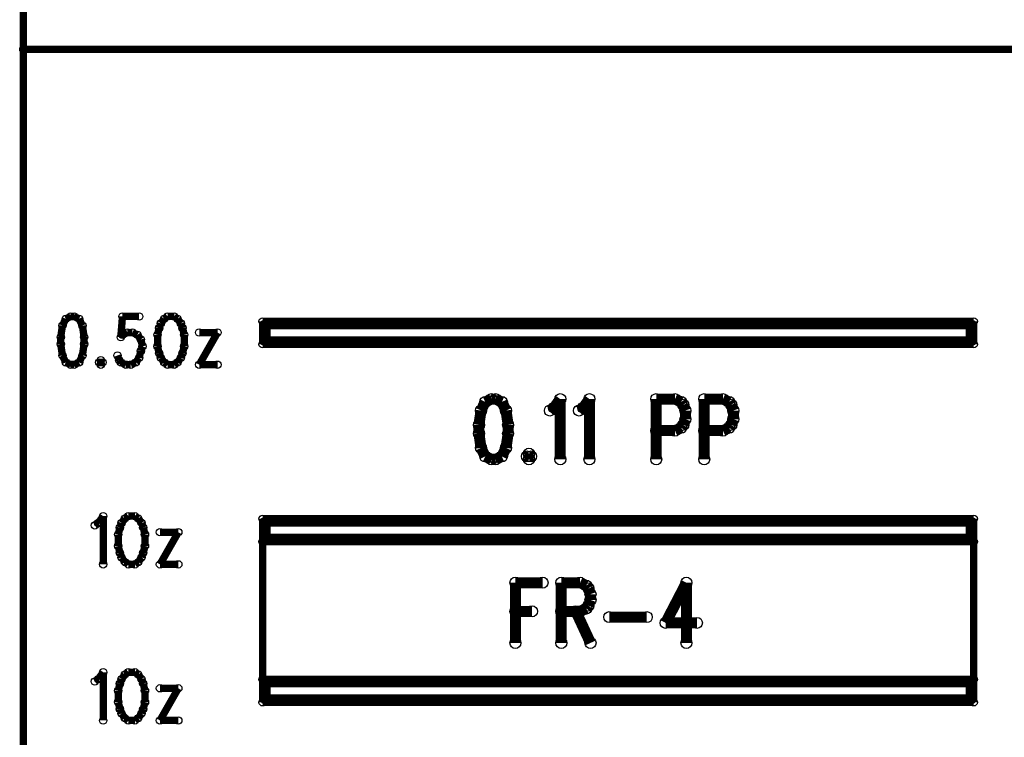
# Model space of a CAD drawing. Extents: x 97 to 162, y 100 to 201.
# Tile 36 of 47: x 97 to 111, y 174 to 183. Entities that reach past the tile are written whole.
import ezdxf

# ---------------------------------------------------------------- set-up
doc = ezdxf.new("R2010")
doc.units = 0
doc.layers.get('0').update_dxf_attribs({"linetype": 'CONTINUOUS'})
doc.layers.add('C-MASK_GBR', color=7, linetype='CONTINUOUS')
doc.layers.add('C-SILK_GBR', color=6, linetype='CONTINUOUS')

# ---------------------------------------------------------------- blocks, each defined once
blk = doc.blocks.new('ROUND_6')
blk.add_circle((0, 0), 0.0762)
blk = doc.blocks.new('ROUND_9')
blk.add_circle((0, 0), 0.0508)
blk = doc.blocks.new('ROUND_10')
blk.add_circle((0, 0), 0.05)

msp = doc.modelspace()

# ---------------------------------------------------------------- linework, layer by layer
at = {"layer": 'C-MASK_GBR'}
for points, const_width in [([(97.020634, 199.314054), (97.020634, 165.278054)], 0.100076), ([(97.020634, 183.058054), (122.420634, 183.058054)], 0.100076), ([(97.607882, 179.331112), (97.561654, 179.235862)], 0.1016), ([(97.67697, 179.362862), (97.607882, 179.331112)], 0.1016), ([(97.723198, 179.362862), (97.67697, 179.362862)], 0.1016), ([(97.79254, 179.331112), (97.723198, 179.362862)], 0.1016), ([(97.838768, 179.235862), (97.79254, 179.331112)], 0.1016), ([(98.392996, 179.362862), (98.369882, 179.077112)], 0.1016), ([(98.623882, 179.362862), (98.392996, 179.362862)], 0.1016), ([(98.970084, 179.331112), (98.92411, 179.267612)], 0.1016), ([(99.016312, 179.362862), (98.970084, 179.331112)], 0.1016), ([(99.108768, 179.362862), (99.016312, 179.362862)], 0.1016), ([(99.154996, 179.331112), (99.108768, 179.362862)], 0.1016), ([(99.20097, 179.267612), (99.154996, 179.331112)], 0.1016), ([(100.332032, 178.978052), (100.332032, 179.295552)], 0.100076), ([(100.332032, 179.295552), (110.174532, 179.295552)], 0.100076), ([(110.174532, 179.295552), (110.174532, 178.978052)], 0.100076), ([(97.561654, 179.235862), (97.53854, 179.077112)], 0.1016), ([(97.861882, 179.077112), (97.838768, 179.235862)], 0.1016), ([(98.392996, 179.108862), (98.462084, 179.140612)], 0.1016), ([(98.462084, 179.140612), (98.531426, 179.140612)], 0.1016), ([(98.531426, 179.140612), (98.600768, 179.108862)], 0.1016), ([(98.900996, 179.204112), (98.877882, 179.108862)], 0.1016), ([(98.92411, 179.267612), (98.900996, 179.204112)], 0.1016), ([(99.224084, 179.204112), (99.20097, 179.267612)], 0.1016), ([(99.247198, 179.108862), (99.224084, 179.204112)], 0.1016), ([(99.70897, 179.140612), (99.45497, 178.696112)], 0.1016), ([(99.45497, 179.140612), (99.70897, 179.140612)], 0.1016), ([(110.144052, 179.265072), (100.362512, 179.265072)], 0.100076), ([(100.362512, 179.265072), (100.362512, 179.008532)], 0.100076), ([(110.114588, 179.235608), (100.391976, 179.235608)], 0.100076), ([(100.391976, 179.235608), (100.391976, 179.037996)], 0.100076), ([(110.114588, 179.037996), (110.114588, 179.235608)], 0.100076), ([(110.144052, 179.008532), (110.144052, 179.265072)], 0.100076), ([(97.53854, 179.077112), (97.53854, 178.981862)], 0.1016), ([(97.861882, 178.981862), (97.861882, 179.077112)], 0.1016), ([(98.369882, 179.077112), (98.392996, 179.108862)], 0.1016), ([(98.600768, 179.108862), (98.646996, 179.045362)], 0.1016), ([(98.646996, 179.045362), (98.67011, 178.950112)], 0.1016), ([(98.877882, 179.108862), (98.877882, 178.950112)], 0.1016), ([(99.247198, 178.950112), (99.247198, 179.108862)], 0.1016), ([(100.362512, 179.008532), (110.144052, 179.008532)], 0.100076), ([(100.391976, 179.037996), (110.114588, 179.037996)], 0.100076), ([(97.53854, 178.981862), (97.561654, 178.823112)], 0.1016), ([(97.838768, 178.823112), (97.861882, 178.981862)], 0.1016), ([(98.646996, 178.886612), (98.623882, 178.791362)], 0.1016), ([(98.67011, 178.950112), (98.646996, 178.886612)], 0.1016), ([(98.877882, 178.950112), (98.900996, 178.854862)], 0.1016), ([(99.224084, 178.854862), (99.247198, 178.950112)], 0.1016), ([(110.174532, 178.978052), (100.332032, 178.978052)], 0.100076), ([(97.561654, 178.823112), (97.607882, 178.727862)], 0.1016), ([(97.79254, 178.727862), (97.838768, 178.823112)], 0.1016), ([(98.092768, 178.759612), (98.069654, 178.727862)], 0.1016), ([(98.115882, 178.727862), (98.092768, 178.759612)], 0.1016), ([(98.346768, 178.759612), (98.323654, 178.823112)], 0.1016), ([(98.369882, 178.727862), (98.346768, 178.759612)], 0.1016), ([(98.623882, 178.791362), (98.577654, 178.727862)], 0.1016), ([(98.900996, 178.854862), (98.92411, 178.791362)], 0.1016), ([(98.92411, 178.791362), (98.970084, 178.727862)], 0.1016), ([(99.154996, 178.727862), (99.20097, 178.791362)], 0.1016), ([(99.20097, 178.791362), (99.224084, 178.854862)], 0.1016), ([(97.607882, 178.727862), (97.67697, 178.696112)], 0.1016), ([(97.67697, 178.696112), (97.723198, 178.696112)], 0.1016), ([(97.723198, 178.696112), (97.79254, 178.727862)], 0.1016), ([(98.069654, 178.727862), (98.092768, 178.696112)], 0.1016), ([(98.092768, 178.696112), (98.115882, 178.727862)], 0.1016), ([(98.43897, 178.696112), (98.369882, 178.727862)], 0.1016), ([(98.508312, 178.696112), (98.43897, 178.696112)], 0.1016), ([(98.577654, 178.727862), (98.508312, 178.696112)], 0.1016), ([(98.970084, 178.727862), (99.016312, 178.696112)], 0.1016), ([(99.016312, 178.696112), (99.108768, 178.696112)], 0.1016), ([(99.108768, 178.696112), (99.154996, 178.727862)], 0.1016), ([(99.45497, 178.696112), (99.70897, 178.696112)], 0.1016), ([(103.412798, 178.180746), (103.35514, 178.06162)], 0.1524), ([(103.499412, 178.22037), (103.412798, 178.180746)], 0.1524), ([(103.55707, 178.22037), (103.499412, 178.22037)], 0.1524), ([(103.643684, 178.180746), (103.55707, 178.22037)], 0.1524), ([(103.701342, 178.06162), (103.643684, 178.180746)], 0.1524), ([(104.365298, 178.101244), (104.451912, 178.22037)], 0.1524), ([(104.451912, 178.22037), (104.451912, 177.386996)], 0.1524), ([(104.769412, 178.101244), (104.856026, 178.22037)], 0.1524), ([(104.856026, 178.22037), (104.856026, 177.386996)], 0.1524), ([(105.77957, 178.22037), (105.77957, 177.386996)], 0.1524), ([(105.77957, 178.22037), (106.039412, 178.22037)], 0.1524), ([(106.039412, 178.22037), (106.126026, 178.180746)], 0.1524), ([(106.126026, 178.180746), (106.154728, 178.140868)], 0.1524), ([(106.443526, 178.22037), (106.443526, 177.386996)], 0.1524), ([(106.443526, 178.22037), (106.703114, 178.22037)], 0.1524), ([(106.703114, 178.22037), (106.789728, 178.180746)], 0.1524), ([(106.789728, 178.180746), (106.818684, 178.140868)], 0.1524), ([(103.35514, 178.06162), (103.326184, 177.863246)], 0.1524), ([(103.730298, 177.863246), (103.701342, 178.06162)], 0.1524), ([(104.30764, 178.06162), (104.365298, 178.101244)], 0.1524), ([(104.711754, 178.06162), (104.769412, 178.101244)], 0.1524), ([(106.154728, 178.140868), (106.183684, 178.06162)], 0.1524), ([(106.183684, 178.06162), (106.183684, 177.942494)], 0.1524), ([(106.818684, 178.140868), (106.84764, 178.06162)], 0.1524), ([(106.84764, 178.06162), (106.84764, 177.942494)], 0.1524), ([(106.183684, 177.942494), (106.154728, 177.863246)], 0.1524), ([(106.84764, 177.942494), (106.818684, 177.863246)], 0.1524), ([(103.326184, 177.863246), (103.326184, 177.74412)], 0.1524), ([(103.730298, 177.74412), (103.730298, 177.863246)], 0.1524), ([(106.039412, 177.783744), (105.77957, 177.783744)], 0.1524), ([(106.126026, 177.823368), (106.039412, 177.783744)], 0.1524), ([(106.154728, 177.863246), (106.126026, 177.823368)], 0.1524), ([(106.703114, 177.783744), (106.443526, 177.783744)], 0.1524), ([(106.789728, 177.823368), (106.703114, 177.783744)], 0.1524), ([(106.818684, 177.863246), (106.789728, 177.823368)], 0.1524), ([(103.326184, 177.74412), (103.35514, 177.545746)], 0.1524), ([(103.701342, 177.545746), (103.730298, 177.74412)], 0.1524), ([(103.35514, 177.545746), (103.412798, 177.42662)], 0.1524), ([(103.643684, 177.42662), (103.701342, 177.545746)], 0.1524), ([(103.412798, 177.42662), (103.499412, 177.386996)], 0.1524), ([(103.499412, 177.386996), (103.55707, 177.386996)], 0.1524), ([(103.55707, 177.386996), (103.643684, 177.42662)], 0.1524), ([(104.018842, 177.466244), (103.99014, 177.42662)], 0.1524), ([(103.99014, 177.42662), (104.018842, 177.386996)], 0.1524), ([(104.047798, 177.42662), (104.018842, 177.466244)], 0.1524), ([(104.018842, 177.386996), (104.047798, 177.42662)], 0.1524), ([(98.057462, 176.505616), (98.126804, 176.600866)], 0.1016), ([(98.126804, 176.600866), (98.126804, 175.934116)], 0.1016), ([(98.427032, 176.569116), (98.380804, 176.505616)], 0.1016), ([(98.47326, 176.600866), (98.427032, 176.569116)], 0.1016), ([(98.565462, 176.600866), (98.47326, 176.600866)], 0.1016), ([(98.61169, 176.569116), (98.565462, 176.600866)], 0.1016), ([(98.657918, 176.505616), (98.61169, 176.569116)], 0.1016), ([(100.332032, 176.247552), (100.332032, 176.565052)], 0.100076), ([(100.332032, 176.565052), (110.174532, 176.565052)], 0.100076), ([(110.174532, 176.565052), (110.174532, 176.247552)], 0.100076), ([(98.011234, 176.473866), (98.057462, 176.505616)], 0.1016), ([(98.35769, 176.442116), (98.334576, 176.346866)], 0.1016), ([(98.380804, 176.505616), (98.35769, 176.442116)], 0.1016), ([(98.681032, 176.442116), (98.657918, 176.505616)], 0.1016), ([(98.704146, 176.346866), (98.681032, 176.442116)], 0.1016), ([(110.144052, 176.534572), (100.362512, 176.534572)], 0.100076), ([(100.362512, 176.534572), (100.362512, 176.278032)], 0.100076), ([(110.114588, 176.505108), (100.391976, 176.505108)], 0.100076), ([(100.391976, 176.505108), (100.391976, 176.307496)], 0.100076), ([(110.114588, 176.307496), (110.114588, 176.505108)], 0.100076), ([(110.144052, 176.278032), (110.144052, 176.534572)], 0.100076), ([(98.334576, 176.346866), (98.334576, 176.188116)], 0.1016), ([(98.704146, 176.188116), (98.704146, 176.346866)], 0.1016), ([(99.165918, 176.378616), (98.911918, 175.934116)], 0.1016), ([(98.911918, 176.378616), (99.165918, 176.378616)], 0.1016), ([(100.362512, 176.278032), (110.144052, 176.278032)], 0.100076), ([(100.391976, 176.307496), (110.114588, 176.307496)], 0.100076), ([(98.334576, 176.188116), (98.35769, 176.092866)], 0.1016), ([(98.681032, 176.092866), (98.704146, 176.188116)], 0.1016), ([(110.174532, 176.247552), (100.332032, 176.247552)], 0.100076), ([(100.332032, 174.342552), (100.332032, 176.247552)], 0.100076), ([(110.174532, 176.247552), (110.174532, 174.342552)], 0.100076), ([(98.35769, 176.092866), (98.380804, 176.029366)], 0.1016), ([(98.380804, 176.029366), (98.427032, 175.965866)], 0.1016), ([(98.61169, 175.965866), (98.657918, 176.029366)], 0.1016), ([(98.657918, 176.029366), (98.681032, 176.092866)], 0.1016), ([(98.427032, 175.965866), (98.47326, 175.934116)], 0.1016), ([(98.47326, 175.934116), (98.565462, 175.934116)], 0.1016), ([(98.565462, 175.934116), (98.61169, 175.965866)], 0.1016), ([(98.911918, 175.934116), (99.165918, 175.934116)], 0.1016), ([(103.831136, 175.68037), (103.831136, 174.846996)], 0.1524), ([(103.831136, 175.68037), (104.206294, 175.68037)], 0.1524), ([(104.466136, 175.68037), (104.466136, 174.846996)], 0.1524), ([(104.466136, 175.68037), (104.725978, 175.68037)], 0.1524), ([(104.725978, 175.68037), (104.812592, 175.640746)], 0.1524), ([(104.812592, 175.640746), (104.841294, 175.600868)], 0.1524), ([(104.841294, 175.600868), (104.87025, 175.52162)], 0.1524), ([(106.197908, 175.68037), (105.909364, 175.124618)], 0.1524), ([(106.197908, 175.68037), (106.197908, 174.846996)], 0.1524), ([(104.87025, 175.442118), (104.841294, 175.36287)], 0.1524), ([(104.87025, 175.52162), (104.87025, 175.442118)], 0.1524), ([(104.812592, 175.323246), (104.725978, 175.283368)], 0.1524), ([(104.841294, 175.36287), (104.812592, 175.323246)], 0.1524), ([(103.831136, 175.283368), (104.062022, 175.283368)], 0.1524), ([(104.725978, 175.283368), (104.466136, 175.283368)], 0.1524), ([(104.668066, 175.283368), (104.87025, 174.846996)], 0.1524), ([(105.130092, 175.20412), (105.649522, 175.20412)], 0.1524), ([(105.909364, 175.124618), (106.34218, 175.124618)], 0.1524), ([(98.057462, 174.346616), (98.126804, 174.441866)], 0.1016), ([(98.126804, 174.441866), (98.126804, 173.775116)], 0.1016), ([(98.427032, 174.410116), (98.380804, 174.346616)], 0.1016), ([(98.47326, 174.441866), (98.427032, 174.410116)], 0.1016), ([(98.565462, 174.441866), (98.47326, 174.441866)], 0.1016), ([(98.61169, 174.410116), (98.565462, 174.441866)], 0.1016), ([(98.657918, 174.346616), (98.61169, 174.410116)], 0.1016), ([(98.011234, 174.314866), (98.057462, 174.346616)], 0.1016), ([(98.35769, 174.283116), (98.334576, 174.187866)], 0.1016), ([(98.380804, 174.346616), (98.35769, 174.283116)], 0.1016), ([(98.681032, 174.283116), (98.657918, 174.346616)], 0.1016), ([(98.704146, 174.187866), (98.681032, 174.283116)], 0.1016), ([(100.332032, 174.342552), (110.174532, 174.342552)], 0.100076), ([(100.332032, 174.025052), (100.332032, 174.342552)], 0.100076), ([(110.144052, 174.312072), (100.362512, 174.312072)], 0.100076), ([(100.362512, 174.312072), (100.362512, 174.055532)], 0.100076), ([(110.114588, 174.282608), (100.391976, 174.282608)], 0.100076), ([(100.391976, 174.282608), (100.391976, 174.084996)], 0.100076), ([(110.114588, 174.084996), (110.114588, 174.282608)], 0.100076), ([(110.144052, 174.055532), (110.144052, 174.312072)], 0.100076), ([(110.174532, 174.342552), (110.174532, 174.025052)], 0.100076), ([(98.334576, 174.187866), (98.334576, 174.029116)], 0.1016), ([(98.704146, 174.029116), (98.704146, 174.187866)], 0.1016), ([(99.165918, 174.219616), (98.911918, 173.775116)], 0.1016), ([(98.911918, 174.219616), (99.165918, 174.219616)], 0.1016), ([(98.334576, 174.029116), (98.35769, 173.933866)], 0.1016), ([(98.681032, 173.933866), (98.704146, 174.029116)], 0.1016), ([(110.174532, 174.025052), (100.332032, 174.025052)], 0.100076), ([(100.362512, 174.055532), (110.144052, 174.055532)], 0.100076), ([(100.391976, 174.084996), (110.114588, 174.084996)], 0.100076), ([(98.35769, 173.933866), (98.380804, 173.870366)], 0.1016), ([(98.380804, 173.870366), (98.427032, 173.806866)], 0.1016), ([(98.61169, 173.806866), (98.657918, 173.870366)], 0.1016), ([(98.657918, 173.870366), (98.681032, 173.933866)], 0.1016), ([(98.427032, 173.806866), (98.47326, 173.775116)], 0.1016), ([(98.47326, 173.775116), (98.565462, 173.775116)], 0.1016), ([(98.565462, 173.775116), (98.61169, 173.806866)], 0.1016), ([(98.911918, 173.775116), (99.165918, 173.775116)], 0.1016)]:
    msp.add_lwpolyline(points, dxfattribs=dict(at, const_width=const_width))
at = {"layer": 'C-SILK_GBR'}
for points, const_width in [([(97.020634, 199.314054), (97.020634, 165.278054)], 0.100076), ([(97.020634, 183.058054), (122.420634, 183.058054)], 0.100076), ([(97.607882, 179.331112), (97.561654, 179.235862)], 0.1016), ([(97.67697, 179.362862), (97.607882, 179.331112)], 0.1016), ([(97.723198, 179.362862), (97.67697, 179.362862)], 0.1016), ([(97.79254, 179.331112), (97.723198, 179.362862)], 0.1016), ([(97.838768, 179.235862), (97.79254, 179.331112)], 0.1016), ([(98.392996, 179.362862), (98.369882, 179.077112)], 0.1016), ([(98.623882, 179.362862), (98.392996, 179.362862)], 0.1016), ([(98.970084, 179.331112), (98.92411, 179.267612)], 0.1016), ([(99.016312, 179.362862), (98.970084, 179.331112)], 0.1016), ([(99.108768, 179.362862), (99.016312, 179.362862)], 0.1016), ([(99.154996, 179.331112), (99.108768, 179.362862)], 0.1016), ([(99.20097, 179.267612), (99.154996, 179.331112)], 0.1016), ([(100.332032, 178.978052), (100.332032, 179.295552)], 0.100076), ([(100.332032, 179.295552), (110.174532, 179.295552)], 0.100076), ([(110.174532, 179.295552), (110.174532, 178.978052)], 0.100076), ([(97.561654, 179.235862), (97.53854, 179.077112)], 0.1016), ([(97.861882, 179.077112), (97.838768, 179.235862)], 0.1016), ([(98.392996, 179.108862), (98.462084, 179.140612)], 0.1016), ([(98.462084, 179.140612), (98.531426, 179.140612)], 0.1016), ([(98.531426, 179.140612), (98.600768, 179.108862)], 0.1016), ([(98.900996, 179.204112), (98.877882, 179.108862)], 0.1016), ([(98.92411, 179.267612), (98.900996, 179.204112)], 0.1016), ([(99.224084, 179.204112), (99.20097, 179.267612)], 0.1016), ([(99.247198, 179.108862), (99.224084, 179.204112)], 0.1016), ([(99.70897, 179.140612), (99.45497, 178.696112)], 0.1016), ([(99.45497, 179.140612), (99.70897, 179.140612)], 0.1016), ([(110.144052, 179.265072), (100.362512, 179.265072)], 0.100076), ([(100.362512, 179.265072), (100.362512, 179.008532)], 0.100076), ([(110.114588, 179.235608), (100.391976, 179.235608)], 0.100076), ([(100.391976, 179.235608), (100.391976, 179.037996)], 0.100076), ([(110.114588, 179.037996), (110.114588, 179.235608)], 0.100076), ([(110.144052, 179.008532), (110.144052, 179.265072)], 0.100076), ([(97.53854, 179.077112), (97.53854, 178.981862)], 0.1016), ([(97.861882, 178.981862), (97.861882, 179.077112)], 0.1016), ([(98.369882, 179.077112), (98.392996, 179.108862)], 0.1016), ([(98.600768, 179.108862), (98.646996, 179.045362)], 0.1016), ([(98.646996, 179.045362), (98.67011, 178.950112)], 0.1016), ([(98.877882, 179.108862), (98.877882, 178.950112)], 0.1016), ([(99.247198, 178.950112), (99.247198, 179.108862)], 0.1016), ([(100.362512, 179.008532), (110.144052, 179.008532)], 0.100076), ([(100.391976, 179.037996), (110.114588, 179.037996)], 0.100076), ([(97.53854, 178.981862), (97.561654, 178.823112)], 0.1016), ([(97.838768, 178.823112), (97.861882, 178.981862)], 0.1016), ([(98.646996, 178.886612), (98.623882, 178.791362)], 0.1016), ([(98.67011, 178.950112), (98.646996, 178.886612)], 0.1016), ([(98.877882, 178.950112), (98.900996, 178.854862)], 0.1016), ([(99.224084, 178.854862), (99.247198, 178.950112)], 0.1016), ([(110.174532, 178.978052), (100.332032, 178.978052)], 0.100076), ([(97.561654, 178.823112), (97.607882, 178.727862)], 0.1016), ([(97.79254, 178.727862), (97.838768, 178.823112)], 0.1016), ([(98.092768, 178.759612), (98.069654, 178.727862)], 0.1016), ([(98.115882, 178.727862), (98.092768, 178.759612)], 0.1016), ([(98.346768, 178.759612), (98.323654, 178.823112)], 0.1016), ([(98.369882, 178.727862), (98.346768, 178.759612)], 0.1016), ([(98.623882, 178.791362), (98.577654, 178.727862)], 0.1016), ([(98.900996, 178.854862), (98.92411, 178.791362)], 0.1016), ([(98.92411, 178.791362), (98.970084, 178.727862)], 0.1016), ([(99.154996, 178.727862), (99.20097, 178.791362)], 0.1016), ([(99.20097, 178.791362), (99.224084, 178.854862)], 0.1016), ([(97.607882, 178.727862), (97.67697, 178.696112)], 0.1016), ([(97.67697, 178.696112), (97.723198, 178.696112)], 0.1016), ([(97.723198, 178.696112), (97.79254, 178.727862)], 0.1016), ([(98.069654, 178.727862), (98.092768, 178.696112)], 0.1016), ([(98.092768, 178.696112), (98.115882, 178.727862)], 0.1016), ([(98.43897, 178.696112), (98.369882, 178.727862)], 0.1016), ([(98.508312, 178.696112), (98.43897, 178.696112)], 0.1016), ([(98.577654, 178.727862), (98.508312, 178.696112)], 0.1016), ([(98.970084, 178.727862), (99.016312, 178.696112)], 0.1016), ([(99.016312, 178.696112), (99.108768, 178.696112)], 0.1016), ([(99.108768, 178.696112), (99.154996, 178.727862)], 0.1016), ([(99.45497, 178.696112), (99.70897, 178.696112)], 0.1016), ([(103.412798, 178.180746), (103.35514, 178.06162)], 0.1524), ([(103.499412, 178.22037), (103.412798, 178.180746)], 0.1524), ([(103.55707, 178.22037), (103.499412, 178.22037)], 0.1524), ([(103.643684, 178.180746), (103.55707, 178.22037)], 0.1524), ([(103.701342, 178.06162), (103.643684, 178.180746)], 0.1524), ([(104.365298, 178.101244), (104.451912, 178.22037)], 0.1524), ([(104.451912, 178.22037), (104.451912, 177.386996)], 0.1524), ([(104.769412, 178.101244), (104.856026, 178.22037)], 0.1524), ([(104.856026, 178.22037), (104.856026, 177.386996)], 0.1524), ([(105.77957, 178.22037), (105.77957, 177.386996)], 0.1524), ([(105.77957, 178.22037), (106.039412, 178.22037)], 0.1524), ([(106.039412, 178.22037), (106.126026, 178.180746)], 0.1524), ([(106.126026, 178.180746), (106.154728, 178.140868)], 0.1524), ([(106.443526, 178.22037), (106.443526, 177.386996)], 0.1524), ([(106.443526, 178.22037), (106.703114, 178.22037)], 0.1524), ([(106.703114, 178.22037), (106.789728, 178.180746)], 0.1524), ([(106.789728, 178.180746), (106.818684, 178.140868)], 0.1524), ([(103.35514, 178.06162), (103.326184, 177.863246)], 0.1524), ([(103.730298, 177.863246), (103.701342, 178.06162)], 0.1524), ([(104.30764, 178.06162), (104.365298, 178.101244)], 0.1524), ([(104.711754, 178.06162), (104.769412, 178.101244)], 0.1524), ([(106.154728, 178.140868), (106.183684, 178.06162)], 0.1524), ([(106.183684, 178.06162), (106.183684, 177.942494)], 0.1524), ([(106.818684, 178.140868), (106.84764, 178.06162)], 0.1524), ([(106.84764, 178.06162), (106.84764, 177.942494)], 0.1524), ([(106.183684, 177.942494), (106.154728, 177.863246)], 0.1524), ([(106.84764, 177.942494), (106.818684, 177.863246)], 0.1524), ([(103.326184, 177.863246), (103.326184, 177.74412)], 0.1524), ([(103.730298, 177.74412), (103.730298, 177.863246)], 0.1524), ([(106.039412, 177.783744), (105.77957, 177.783744)], 0.1524), ([(106.126026, 177.823368), (106.039412, 177.783744)], 0.1524), ([(106.154728, 177.863246), (106.126026, 177.823368)], 0.1524), ([(106.703114, 177.783744), (106.443526, 177.783744)], 0.1524), ([(106.789728, 177.823368), (106.703114, 177.783744)], 0.1524), ([(106.818684, 177.863246), (106.789728, 177.823368)], 0.1524), ([(103.326184, 177.74412), (103.35514, 177.545746)], 0.1524), ([(103.701342, 177.545746), (103.730298, 177.74412)], 0.1524), ([(103.35514, 177.545746), (103.412798, 177.42662)], 0.1524), ([(103.643684, 177.42662), (103.701342, 177.545746)], 0.1524), ([(103.412798, 177.42662), (103.499412, 177.386996)], 0.1524), ([(103.499412, 177.386996), (103.55707, 177.386996)], 0.1524), ([(103.55707, 177.386996), (103.643684, 177.42662)], 0.1524), ([(104.018842, 177.466244), (103.99014, 177.42662)], 0.1524), ([(103.99014, 177.42662), (104.018842, 177.386996)], 0.1524), ([(104.047798, 177.42662), (104.018842, 177.466244)], 0.1524), ([(104.018842, 177.386996), (104.047798, 177.42662)], 0.1524), ([(98.057462, 176.505616), (98.126804, 176.600866)], 0.1016), ([(98.126804, 176.600866), (98.126804, 175.934116)], 0.1016), ([(98.427032, 176.569116), (98.380804, 176.505616)], 0.1016), ([(98.47326, 176.600866), (98.427032, 176.569116)], 0.1016), ([(98.565462, 176.600866), (98.47326, 176.600866)], 0.1016), ([(98.61169, 176.569116), (98.565462, 176.600866)], 0.1016), ([(98.657918, 176.505616), (98.61169, 176.569116)], 0.1016), ([(100.332032, 176.247552), (100.332032, 176.565052)], 0.100076), ([(100.332032, 176.565052), (110.174532, 176.565052)], 0.100076), ([(110.174532, 176.565052), (110.174532, 176.247552)], 0.100076), ([(98.011234, 176.473866), (98.057462, 176.505616)], 0.1016), ([(98.35769, 176.442116), (98.334576, 176.346866)], 0.1016), ([(98.380804, 176.505616), (98.35769, 176.442116)], 0.1016), ([(98.681032, 176.442116), (98.657918, 176.505616)], 0.1016), ([(98.704146, 176.346866), (98.681032, 176.442116)], 0.1016), ([(110.144052, 176.534572), (100.362512, 176.534572)], 0.100076), ([(100.362512, 176.534572), (100.362512, 176.278032)], 0.100076), ([(110.114588, 176.505108), (100.391976, 176.505108)], 0.100076), ([(100.391976, 176.505108), (100.391976, 176.307496)], 0.100076), ([(110.114588, 176.307496), (110.114588, 176.505108)], 0.100076), ([(110.144052, 176.278032), (110.144052, 176.534572)], 0.100076), ([(98.334576, 176.346866), (98.334576, 176.188116)], 0.1016), ([(98.704146, 176.188116), (98.704146, 176.346866)], 0.1016), ([(99.165918, 176.378616), (98.911918, 175.934116)], 0.1016), ([(98.911918, 176.378616), (99.165918, 176.378616)], 0.1016), ([(100.362512, 176.278032), (110.144052, 176.278032)], 0.100076), ([(100.391976, 176.307496), (110.114588, 176.307496)], 0.100076), ([(98.334576, 176.188116), (98.35769, 176.092866)], 0.1016), ([(98.681032, 176.092866), (98.704146, 176.188116)], 0.1016), ([(110.174532, 176.247552), (100.332032, 176.247552)], 0.100076), ([(100.332032, 174.342552), (100.332032, 176.247552)], 0.100076), ([(110.174532, 176.247552), (110.174532, 174.342552)], 0.100076), ([(98.35769, 176.092866), (98.380804, 176.029366)], 0.1016), ([(98.380804, 176.029366), (98.427032, 175.965866)], 0.1016), ([(98.61169, 175.965866), (98.657918, 176.029366)], 0.1016), ([(98.657918, 176.029366), (98.681032, 176.092866)], 0.1016), ([(98.427032, 175.965866), (98.47326, 175.934116)], 0.1016), ([(98.47326, 175.934116), (98.565462, 175.934116)], 0.1016), ([(98.565462, 175.934116), (98.61169, 175.965866)], 0.1016), ([(98.911918, 175.934116), (99.165918, 175.934116)], 0.1016), ([(103.831136, 175.68037), (103.831136, 174.846996)], 0.1524), ([(103.831136, 175.68037), (104.206294, 175.68037)], 0.1524), ([(104.466136, 175.68037), (104.466136, 174.846996)], 0.1524), ([(104.466136, 175.68037), (104.725978, 175.68037)], 0.1524), ([(104.725978, 175.68037), (104.812592, 175.640746)], 0.1524), ([(104.812592, 175.640746), (104.841294, 175.600868)], 0.1524), ([(104.841294, 175.600868), (104.87025, 175.52162)], 0.1524), ([(106.197908, 175.68037), (105.909364, 175.124618)], 0.1524), ([(106.197908, 175.68037), (106.197908, 174.846996)], 0.1524), ([(104.87025, 175.442118), (104.841294, 175.36287)], 0.1524), ([(104.87025, 175.52162), (104.87025, 175.442118)], 0.1524), ([(104.812592, 175.323246), (104.725978, 175.283368)], 0.1524), ([(104.841294, 175.36287), (104.812592, 175.323246)], 0.1524), ([(103.831136, 175.283368), (104.062022, 175.283368)], 0.1524), ([(104.725978, 175.283368), (104.466136, 175.283368)], 0.1524), ([(104.668066, 175.283368), (104.87025, 174.846996)], 0.1524), ([(105.130092, 175.20412), (105.649522, 175.20412)], 0.1524), ([(105.909364, 175.124618), (106.34218, 175.124618)], 0.1524), ([(98.057462, 174.346616), (98.126804, 174.441866)], 0.1016), ([(98.126804, 174.441866), (98.126804, 173.775116)], 0.1016), ([(98.427032, 174.410116), (98.380804, 174.346616)], 0.1016), ([(98.47326, 174.441866), (98.427032, 174.410116)], 0.1016), ([(98.565462, 174.441866), (98.47326, 174.441866)], 0.1016), ([(98.61169, 174.410116), (98.565462, 174.441866)], 0.1016), ([(98.657918, 174.346616), (98.61169, 174.410116)], 0.1016), ([(98.011234, 174.314866), (98.057462, 174.346616)], 0.1016), ([(98.35769, 174.283116), (98.334576, 174.187866)], 0.1016), ([(98.380804, 174.346616), (98.35769, 174.283116)], 0.1016), ([(98.681032, 174.283116), (98.657918, 174.346616)], 0.1016), ([(98.704146, 174.187866), (98.681032, 174.283116)], 0.1016), ([(100.332032, 174.342552), (110.174532, 174.342552)], 0.100076), ([(100.332032, 174.025052), (100.332032, 174.342552)], 0.100076), ([(110.144052, 174.312072), (100.362512, 174.312072)], 0.100076), ([(100.362512, 174.312072), (100.362512, 174.055532)], 0.100076), ([(110.114588, 174.282608), (100.391976, 174.282608)], 0.100076), ([(100.391976, 174.282608), (100.391976, 174.084996)], 0.100076), ([(110.114588, 174.084996), (110.114588, 174.282608)], 0.100076), ([(110.144052, 174.055532), (110.144052, 174.312072)], 0.100076), ([(110.174532, 174.342552), (110.174532, 174.025052)], 0.100076), ([(98.334576, 174.187866), (98.334576, 174.029116)], 0.1016), ([(98.704146, 174.029116), (98.704146, 174.187866)], 0.1016), ([(99.165918, 174.219616), (98.911918, 173.775116)], 0.1016), ([(98.911918, 174.219616), (99.165918, 174.219616)], 0.1016), ([(98.334576, 174.029116), (98.35769, 173.933866)], 0.1016), ([(98.681032, 173.933866), (98.704146, 174.029116)], 0.1016), ([(110.174532, 174.025052), (100.332032, 174.025052)], 0.100076), ([(100.362512, 174.055532), (110.144052, 174.055532)], 0.100076), ([(100.391976, 174.084996), (110.114588, 174.084996)], 0.100076), ([(98.35769, 173.933866), (98.380804, 173.870366)], 0.1016), ([(98.380804, 173.870366), (98.427032, 173.806866)], 0.1016), ([(98.61169, 173.806866), (98.657918, 173.870366)], 0.1016), ([(98.657918, 173.870366), (98.681032, 173.933866)], 0.1016), ([(98.427032, 173.806866), (98.47326, 173.775116)], 0.1016), ([(98.47326, 173.775116), (98.565462, 173.775116)], 0.1016), ([(98.565462, 173.775116), (98.61169, 173.806866)], 0.1016), ([(98.911918, 173.775116), (99.165918, 173.775116)], 0.1016)]:
    msp.add_lwpolyline(points, dxfattribs=dict(at, const_width=const_width))

# ---------------------------------------------------------------- block references
at = {"layer": 'C-MASK_GBR'}
for name, p in [('ROUND_10', (97.020634, 183.058054)), ('ROUND_9', (97.607882, 179.331112)), ('ROUND_9', (97.67697, 179.362862)), ('ROUND_9', (97.67697, 179.362862)), ('ROUND_9', (97.723198, 179.362862)), ('ROUND_9', (97.79254, 179.331112)), ('ROUND_9', (98.392996, 179.362862)), ('ROUND_9', (98.623882, 179.362862)), ('ROUND_9', (98.970084, 179.331112)), ('ROUND_9', (99.016312, 179.362862)), ('ROUND_9', (99.016312, 179.362862)), ('ROUND_9', (99.108768, 179.362862)), ('ROUND_9', (99.154996, 179.331112)), ('ROUND_10', (100.332032, 179.295552)), ('ROUND_10', (110.174532, 179.295552)), ('ROUND_10', (110.174532, 179.295552)), ('ROUND_9', (97.561654, 179.235862)), ('ROUND_9', (97.838768, 179.235862)), ('ROUND_9', (98.462084, 179.140612)), ('ROUND_9', (98.531426, 179.140612)), ('ROUND_9', (98.900996, 179.204112)), ('ROUND_9', (98.92411, 179.267612)), ('ROUND_9', (99.20097, 179.267612)), ('ROUND_9', (99.224084, 179.204112)), ('ROUND_9', (99.45497, 179.140612)), ('ROUND_9', (99.70897, 179.140612)), ('ROUND_9', (99.70897, 179.140612)), ('ROUND_10', (100.362512, 179.265072)), ('ROUND_10', (100.391976, 179.235608)), ('ROUND_10', (110.114588, 179.235608)), ('ROUND_10', (110.144052, 179.265072)), ('ROUND_9', (97.53854, 179.077112)), ('ROUND_9', (97.861882, 179.077112)), ('ROUND_9', (98.369882, 179.077112)), ('ROUND_9', (98.392996, 179.108862)), ('ROUND_9', (98.600768, 179.108862)), ('ROUND_9', (98.646996, 179.045362)), ('ROUND_9', (98.877882, 179.108862)), ('ROUND_9', (99.247198, 179.108862)), ('ROUND_10', (100.362512, 179.008532)), ('ROUND_10', (100.391976, 179.037996)), ('ROUND_10', (110.114588, 179.037996)), ('ROUND_10', (110.114588, 179.037996)), ('ROUND_10', (110.144052, 179.008532)), ('ROUND_10', (110.144052, 179.008532)), ('ROUND_9', (97.53854, 178.981862)), ('ROUND_9', (97.861882, 178.981862)), ('ROUND_9', (98.646996, 178.886612)), ('ROUND_9', (98.67011, 178.950112)), ('ROUND_9', (98.877882, 178.950112)), ('ROUND_9', (99.247198, 178.950112)), ('ROUND_10', (100.332032, 178.978052)), ('ROUND_10', (110.174532, 178.978052)), ('ROUND_9', (97.561654, 178.823112)), ('ROUND_9', (97.838768, 178.823112)), ('ROUND_9', (98.092768, 178.759612)), ('ROUND_9', (98.092768, 178.759612)), ('ROUND_9', (98.323654, 178.823112)), ('ROUND_9', (98.346768, 178.759612)), ('ROUND_9', (98.623882, 178.791362)), ('ROUND_9', (98.900996, 178.854862)), ('ROUND_9', (98.92411, 178.791362)), ('ROUND_9', (99.20097, 178.791362)), ('ROUND_9', (99.224084, 178.854862)), ('ROUND_9', (97.607882, 178.727862)), ('ROUND_9', (97.67697, 178.696112)), ('ROUND_9', (97.723198, 178.696112)), ('ROUND_9', (97.79254, 178.727862)), ('ROUND_9', (98.069654, 178.727862)), ('ROUND_9', (98.092768, 178.696112)), ('ROUND_9', (98.115882, 178.727862)), ('ROUND_9', (98.369882, 178.727862)), ('ROUND_9', (98.43897, 178.696112)), ('ROUND_9', (98.508312, 178.696112)), ('ROUND_9', (98.577654, 178.727862)), ('ROUND_9', (98.970084, 178.727862)), ('ROUND_9', (99.016312, 178.696112)), ('ROUND_9', (99.108768, 178.696112)), ('ROUND_9', (99.154996, 178.727862)), ('ROUND_9', (99.45497, 178.696112)), ('ROUND_9', (99.45497, 178.696112)), ('ROUND_9', (99.70897, 178.696112)), ('ROUND_6', (103.412798, 178.180746)), ('ROUND_6', (103.499412, 178.22037)), ('ROUND_6', (103.499412, 178.22037)), ('ROUND_6', (103.55707, 178.22037)), ('ROUND_6', (103.643684, 178.180746)), ('ROUND_6', (104.451912, 178.22037)), ('ROUND_6', (104.856026, 178.22037)), ('ROUND_6', (105.77957, 178.22037)), ('ROUND_6', (105.77957, 178.22037)), ('ROUND_6', (106.039412, 178.22037)), ('ROUND_6', (106.126026, 178.180746)), ('ROUND_6', (106.443526, 178.22037)), ('ROUND_6', (106.443526, 178.22037)), ('ROUND_6', (106.703114, 178.22037)), ('ROUND_6', (106.789728, 178.180746)), ('ROUND_6', (103.35514, 178.06162)), ('ROUND_6', (103.701342, 178.06162)), ('ROUND_6', (104.30764, 178.06162)), ('ROUND_6', (104.365298, 178.101244)), ('ROUND_6', (104.711754, 178.06162)), ('ROUND_6', (104.769412, 178.101244)), ('ROUND_6', (106.154728, 178.140868)), ('ROUND_6', (106.183684, 178.06162)), ('ROUND_6', (106.818684, 178.140868)), ('ROUND_6', (106.84764, 178.06162)), ('ROUND_6', (106.183684, 177.942494)), ('ROUND_6', (106.84764, 177.942494)), ('ROUND_6', (103.326184, 177.863246)), ('ROUND_6', (103.730298, 177.863246)), ('ROUND_6', (105.77957, 177.783744)), ('ROUND_6', (106.039412, 177.783744)), ('ROUND_6', (106.126026, 177.823368)), ('ROUND_6', (106.154728, 177.863246)), ('ROUND_6', (106.443526, 177.783744)), ('ROUND_6', (106.703114, 177.783744)), ('ROUND_6', (106.789728, 177.823368)), ('ROUND_6', (106.818684, 177.863246)), ('ROUND_6', (103.326184, 177.74412)), ('ROUND_6', (103.730298, 177.74412)), ('ROUND_6', (103.35514, 177.545746)), ('ROUND_6', (103.701342, 177.545746)), ('ROUND_6', (103.412798, 177.42662)), ('ROUND_6', (103.499412, 177.386996)), ('ROUND_6', (103.55707, 177.386996)), ('ROUND_6', (103.643684, 177.42662)), ('ROUND_6', (103.99014, 177.42662)), ('ROUND_6', (104.018842, 177.466244)), ('ROUND_6', (104.018842, 177.466244)), ('ROUND_6', (104.018842, 177.386996)), ('ROUND_6', (104.047798, 177.42662)), ('ROUND_6', (104.451912, 177.386996)), ('ROUND_6', (104.856026, 177.386996)), ('ROUND_6', (105.77957, 177.386996)), ('ROUND_6', (106.443526, 177.386996)), ('ROUND_9', (98.126804, 176.600866)), ('ROUND_9', (98.427032, 176.569116)), ('ROUND_9', (98.47326, 176.600866)), ('ROUND_9', (98.47326, 176.600866)), ('ROUND_9', (98.565462, 176.600866)), ('ROUND_9', (98.61169, 176.569116)), ('ROUND_10', (100.332032, 176.565052)), ('ROUND_10', (110.174532, 176.565052)), ('ROUND_9', (98.011234, 176.473866)), ('ROUND_9', (98.057462, 176.505616)), ('ROUND_9', (98.35769, 176.442116)), ('ROUND_9', (98.380804, 176.505616)), ('ROUND_9', (98.657918, 176.505616)), ('ROUND_9', (98.681032, 176.442116)), ('ROUND_10', (100.362512, 176.534572)), ('ROUND_10', (100.391976, 176.505108)), ('ROUND_10', (110.114588, 176.505108)), ('ROUND_10', (110.144052, 176.534572)), ('ROUND_9', (98.334576, 176.346866)), ('ROUND_9', (98.704146, 176.346866)), ('ROUND_9', (98.911918, 176.378616)), ('ROUND_9', (99.165918, 176.378616)), ('ROUND_9', (99.165918, 176.378616)), ('ROUND_10', (100.362512, 176.278032)), ('ROUND_10', (100.391976, 176.307496)), ('ROUND_10', (110.114588, 176.307496)), ('ROUND_10', (110.114588, 176.307496)), ('ROUND_10', (110.144052, 176.278032)), ('ROUND_10', (110.144052, 176.278032)), ('ROUND_9', (98.334576, 176.188116)), ('ROUND_9', (98.704146, 176.188116)), ('ROUND_10', (100.332032, 176.247552)), ('ROUND_10', (100.332032, 176.247552)), ('ROUND_10', (110.174532, 176.247552)), ('ROUND_10', (110.174532, 176.247552)), ('ROUND_9', (98.35769, 176.092866)), ('ROUND_9', (98.380804, 176.029366)), ('ROUND_9', (98.657918, 176.029366)), ('ROUND_9', (98.681032, 176.092866)), ('ROUND_9', (98.126804, 175.934116)), ('ROUND_9', (98.427032, 175.965866)), ('ROUND_9', (98.47326, 175.934116)), ('ROUND_9', (98.565462, 175.934116)), ('ROUND_9', (98.61169, 175.965866)), ('ROUND_9', (98.911918, 175.934116)), ('ROUND_9', (98.911918, 175.934116)), ('ROUND_9', (99.165918, 175.934116)), ('ROUND_6', (103.831136, 175.68037)), ('ROUND_6', (103.831136, 175.68037)), ('ROUND_6', (104.206294, 175.68037)), ('ROUND_6', (104.466136, 175.68037)), ('ROUND_6', (104.466136, 175.68037)), ('ROUND_6', (104.725978, 175.68037)), ('ROUND_6', (104.812592, 175.640746)), ('ROUND_6', (104.841294, 175.600868)), ('ROUND_6', (106.197908, 175.68037)), ('ROUND_6', (106.197908, 175.68037)), ('ROUND_6', (104.87025, 175.52162)), ('ROUND_6', (104.87025, 175.442118)), ('ROUND_6', (104.812592, 175.323246)), ('ROUND_6', (104.841294, 175.36287)), ('ROUND_6', (103.831136, 175.283368)), ('ROUND_6', (104.062022, 175.283368)), ('ROUND_6', (104.466136, 175.283368)), ('ROUND_6', (104.668066, 175.283368)), ('ROUND_6', (104.725978, 175.283368)), ('ROUND_6', (105.130092, 175.20412)), ('ROUND_6', (105.649522, 175.20412)), ('ROUND_6', (105.909364, 175.124618)), ('ROUND_6', (106.34218, 175.124618)), ('ROUND_6', (103.831136, 174.846996)), ('ROUND_6', (104.466136, 174.846996)), ('ROUND_6', (104.87025, 174.846996)), ('ROUND_6', (106.197908, 174.846996)), ('ROUND_9', (98.126804, 174.441866)), ('ROUND_9', (98.427032, 174.410116)), ('ROUND_9', (98.47326, 174.441866)), ('ROUND_9', (98.47326, 174.441866)), ('ROUND_9', (98.565462, 174.441866)), ('ROUND_9', (98.61169, 174.410116)), ('ROUND_9', (98.011234, 174.314866)), ('ROUND_9', (98.057462, 174.346616)), ('ROUND_9', (98.35769, 174.283116)), ('ROUND_9', (98.380804, 174.346616)), ('ROUND_9', (98.657918, 174.346616)), ('ROUND_9', (98.681032, 174.283116)), ('ROUND_10', (100.332032, 174.342552)), ('ROUND_10', (100.332032, 174.342552)), ('ROUND_10', (100.362512, 174.312072)), ('ROUND_10', (100.391976, 174.282608)), ('ROUND_10', (110.114588, 174.282608)), ('ROUND_10', (110.144052, 174.312072)), ('ROUND_10', (110.174532, 174.342552)), ('ROUND_10', (110.174532, 174.342552)), ('ROUND_10', (110.174532, 174.342552)), ('ROUND_9', (98.334576, 174.187866)), ('ROUND_9', (98.704146, 174.187866)), ('ROUND_9', (98.911918, 174.219616)), ('ROUND_9', (99.165918, 174.219616)), ('ROUND_9', (99.165918, 174.219616)), ('ROUND_9', (98.334576, 174.029116)), ('ROUND_9', (98.704146, 174.029116)), ('ROUND_10', (100.332032, 174.025052)), ('ROUND_10', (100.362512, 174.055532)), ('ROUND_10', (100.391976, 174.084996)), ('ROUND_10', (110.114588, 174.084996)), ('ROUND_10', (110.114588, 174.084996)), ('ROUND_10', (110.144052, 174.055532)), ('ROUND_10', (110.144052, 174.055532)), ('ROUND_10', (110.174532, 174.025052)), ('ROUND_9', (98.35769, 173.933866)), ('ROUND_9', (98.380804, 173.870366)), ('ROUND_9', (98.657918, 173.870366)), ('ROUND_9', (98.681032, 173.933866)), ('ROUND_9', (98.126804, 173.775116)), ('ROUND_9', (98.427032, 173.806866)), ('ROUND_9', (98.47326, 173.775116)), ('ROUND_9', (98.565462, 173.775116)), ('ROUND_9', (98.61169, 173.806866)), ('ROUND_9', (98.911918, 173.775116)), ('ROUND_9', (98.911918, 173.775116)), ('ROUND_9', (99.165918, 173.775116))]:
    msp.add_blockref(name, p, dxfattribs=at)
at = {"layer": 'C-SILK_GBR'}
for name, p in [('ROUND_10', (97.020634, 183.058054)), ('ROUND_9', (97.607882, 179.331112)), ('ROUND_9', (97.67697, 179.362862)), ('ROUND_9', (97.67697, 179.362862)), ('ROUND_9', (97.723198, 179.362862)), ('ROUND_9', (97.79254, 179.331112)), ('ROUND_9', (98.392996, 179.362862)), ('ROUND_9', (98.623882, 179.362862)), ('ROUND_9', (98.970084, 179.331112)), ('ROUND_9', (99.016312, 179.362862)), ('ROUND_9', (99.016312, 179.362862)), ('ROUND_9', (99.108768, 179.362862)), ('ROUND_9', (99.154996, 179.331112)), ('ROUND_10', (100.332032, 179.295552)), ('ROUND_10', (110.174532, 179.295552)), ('ROUND_10', (110.174532, 179.295552)), ('ROUND_9', (97.561654, 179.235862)), ('ROUND_9', (97.838768, 179.235862)), ('ROUND_9', (98.462084, 179.140612)), ('ROUND_9', (98.531426, 179.140612)), ('ROUND_9', (98.900996, 179.204112)), ('ROUND_9', (98.92411, 179.267612)), ('ROUND_9', (99.20097, 179.267612)), ('ROUND_9', (99.224084, 179.204112)), ('ROUND_9', (99.45497, 179.140612)), ('ROUND_9', (99.70897, 179.140612)), ('ROUND_9', (99.70897, 179.140612)), ('ROUND_10', (100.362512, 179.265072)), ('ROUND_10', (100.391976, 179.235608)), ('ROUND_10', (110.114588, 179.235608)), ('ROUND_10', (110.144052, 179.265072)), ('ROUND_9', (97.53854, 179.077112)), ('ROUND_9', (97.861882, 179.077112)), ('ROUND_9', (98.369882, 179.077112)), ('ROUND_9', (98.392996, 179.108862)), ('ROUND_9', (98.600768, 179.108862)), ('ROUND_9', (98.646996, 179.045362)), ('ROUND_9', (98.877882, 179.108862)), ('ROUND_9', (99.247198, 179.108862)), ('ROUND_10', (100.362512, 179.008532)), ('ROUND_10', (100.391976, 179.037996)), ('ROUND_10', (110.114588, 179.037996)), ('ROUND_10', (110.114588, 179.037996)), ('ROUND_10', (110.144052, 179.008532)), ('ROUND_10', (110.144052, 179.008532)), ('ROUND_9', (97.53854, 178.981862)), ('ROUND_9', (97.861882, 178.981862)), ('ROUND_9', (98.646996, 178.886612)), ('ROUND_9', (98.67011, 178.950112)), ('ROUND_9', (98.877882, 178.950112)), ('ROUND_9', (99.247198, 178.950112)), ('ROUND_10', (100.332032, 178.978052)), ('ROUND_10', (110.174532, 178.978052)), ('ROUND_9', (97.561654, 178.823112)), ('ROUND_9', (97.838768, 178.823112)), ('ROUND_9', (98.092768, 178.759612)), ('ROUND_9', (98.092768, 178.759612)), ('ROUND_9', (98.323654, 178.823112)), ('ROUND_9', (98.346768, 178.759612)), ('ROUND_9', (98.623882, 178.791362)), ('ROUND_9', (98.900996, 178.854862)), ('ROUND_9', (98.92411, 178.791362)), ('ROUND_9', (99.20097, 178.791362)), ('ROUND_9', (99.224084, 178.854862)), ('ROUND_9', (97.607882, 178.727862)), ('ROUND_9', (97.67697, 178.696112)), ('ROUND_9', (97.723198, 178.696112)), ('ROUND_9', (97.79254, 178.727862)), ('ROUND_9', (98.069654, 178.727862)), ('ROUND_9', (98.092768, 178.696112)), ('ROUND_9', (98.115882, 178.727862)), ('ROUND_9', (98.369882, 178.727862)), ('ROUND_9', (98.43897, 178.696112)), ('ROUND_9', (98.508312, 178.696112)), ('ROUND_9', (98.577654, 178.727862)), ('ROUND_9', (98.970084, 178.727862)), ('ROUND_9', (99.016312, 178.696112)), ('ROUND_9', (99.108768, 178.696112)), ('ROUND_9', (99.154996, 178.727862)), ('ROUND_9', (99.45497, 178.696112)), ('ROUND_9', (99.45497, 178.696112)), ('ROUND_9', (99.70897, 178.696112)), ('ROUND_6', (103.412798, 178.180746)), ('ROUND_6', (103.499412, 178.22037)), ('ROUND_6', (103.499412, 178.22037)), ('ROUND_6', (103.55707, 178.22037)), ('ROUND_6', (103.643684, 178.180746)), ('ROUND_6', (104.451912, 178.22037)), ('ROUND_6', (104.856026, 178.22037)), ('ROUND_6', (105.77957, 178.22037)), ('ROUND_6', (105.77957, 178.22037)), ('ROUND_6', (106.039412, 178.22037)), ('ROUND_6', (106.126026, 178.180746)), ('ROUND_6', (106.443526, 178.22037)), ('ROUND_6', (106.443526, 178.22037)), ('ROUND_6', (106.703114, 178.22037)), ('ROUND_6', (106.789728, 178.180746)), ('ROUND_6', (103.35514, 178.06162)), ('ROUND_6', (103.701342, 178.06162)), ('ROUND_6', (104.30764, 178.06162)), ('ROUND_6', (104.365298, 178.101244)), ('ROUND_6', (104.711754, 178.06162)), ('ROUND_6', (104.769412, 178.101244)), ('ROUND_6', (106.154728, 178.140868)), ('ROUND_6', (106.183684, 178.06162)), ('ROUND_6', (106.818684, 178.140868)), ('ROUND_6', (106.84764, 178.06162)), ('ROUND_6', (106.183684, 177.942494)), ('ROUND_6', (106.84764, 177.942494)), ('ROUND_6', (103.326184, 177.863246)), ('ROUND_6', (103.730298, 177.863246)), ('ROUND_6', (105.77957, 177.783744)), ('ROUND_6', (106.039412, 177.783744)), ('ROUND_6', (106.126026, 177.823368)), ('ROUND_6', (106.154728, 177.863246)), ('ROUND_6', (106.443526, 177.783744)), ('ROUND_6', (106.703114, 177.783744)), ('ROUND_6', (106.789728, 177.823368)), ('ROUND_6', (106.818684, 177.863246)), ('ROUND_6', (103.326184, 177.74412)), ('ROUND_6', (103.730298, 177.74412)), ('ROUND_6', (103.35514, 177.545746)), ('ROUND_6', (103.701342, 177.545746)), ('ROUND_6', (103.412798, 177.42662)), ('ROUND_6', (103.499412, 177.386996)), ('ROUND_6', (103.55707, 177.386996)), ('ROUND_6', (103.643684, 177.42662)), ('ROUND_6', (103.99014, 177.42662)), ('ROUND_6', (104.018842, 177.466244)), ('ROUND_6', (104.018842, 177.466244)), ('ROUND_6', (104.018842, 177.386996)), ('ROUND_6', (104.047798, 177.42662)), ('ROUND_6', (104.451912, 177.386996)), ('ROUND_6', (104.856026, 177.386996)), ('ROUND_6', (105.77957, 177.386996)), ('ROUND_6', (106.443526, 177.386996)), ('ROUND_9', (98.126804, 176.600866)), ('ROUND_9', (98.427032, 176.569116)), ('ROUND_9', (98.47326, 176.600866)), ('ROUND_9', (98.47326, 176.600866)), ('ROUND_9', (98.565462, 176.600866)), ('ROUND_9', (98.61169, 176.569116)), ('ROUND_10', (100.332032, 176.565052)), ('ROUND_10', (110.174532, 176.565052)), ('ROUND_9', (98.011234, 176.473866)), ('ROUND_9', (98.057462, 176.505616)), ('ROUND_9', (98.35769, 176.442116)), ('ROUND_9', (98.380804, 176.505616)), ('ROUND_9', (98.657918, 176.505616)), ('ROUND_9', (98.681032, 176.442116)), ('ROUND_10', (100.362512, 176.534572)), ('ROUND_10', (100.391976, 176.505108)), ('ROUND_10', (110.114588, 176.505108)), ('ROUND_10', (110.144052, 176.534572)), ('ROUND_9', (98.334576, 176.346866)), ('ROUND_9', (98.704146, 176.346866)), ('ROUND_9', (98.911918, 176.378616)), ('ROUND_9', (99.165918, 176.378616)), ('ROUND_9', (99.165918, 176.378616)), ('ROUND_10', (100.362512, 176.278032)), ('ROUND_10', (100.391976, 176.307496)), ('ROUND_10', (110.114588, 176.307496)), ('ROUND_10', (110.114588, 176.307496)), ('ROUND_10', (110.144052, 176.278032)), ('ROUND_10', (110.144052, 176.278032)), ('ROUND_9', (98.334576, 176.188116)), ('ROUND_9', (98.704146, 176.188116)), ('ROUND_10', (100.332032, 176.247552)), ('ROUND_10', (100.332032, 176.247552)), ('ROUND_10', (110.174532, 176.247552)), ('ROUND_10', (110.174532, 176.247552)), ('ROUND_9', (98.35769, 176.092866)), ('ROUND_9', (98.380804, 176.029366)), ('ROUND_9', (98.657918, 176.029366)), ('ROUND_9', (98.681032, 176.092866)), ('ROUND_9', (98.126804, 175.934116)), ('ROUND_9', (98.427032, 175.965866)), ('ROUND_9', (98.47326, 175.934116)), ('ROUND_9', (98.565462, 175.934116)), ('ROUND_9', (98.61169, 175.965866)), ('ROUND_9', (98.911918, 175.934116)), ('ROUND_9', (98.911918, 175.934116)), ('ROUND_9', (99.165918, 175.934116)), ('ROUND_6', (103.831136, 175.68037)), ('ROUND_6', (103.831136, 175.68037)), ('ROUND_6', (104.206294, 175.68037)), ('ROUND_6', (104.466136, 175.68037)), ('ROUND_6', (104.466136, 175.68037)), ('ROUND_6', (104.725978, 175.68037)), ('ROUND_6', (104.812592, 175.640746)), ('ROUND_6', (104.841294, 175.600868)), ('ROUND_6', (106.197908, 175.68037)), ('ROUND_6', (106.197908, 175.68037)), ('ROUND_6', (104.87025, 175.52162)), ('ROUND_6', (104.87025, 175.442118)), ('ROUND_6', (104.812592, 175.323246)), ('ROUND_6', (104.841294, 175.36287)), ('ROUND_6', (103.831136, 175.283368)), ('ROUND_6', (104.062022, 175.283368)), ('ROUND_6', (104.466136, 175.283368)), ('ROUND_6', (104.668066, 175.283368)), ('ROUND_6', (104.725978, 175.283368)), ('ROUND_6', (105.130092, 175.20412)), ('ROUND_6', (105.649522, 175.20412)), ('ROUND_6', (105.909364, 175.124618)), ('ROUND_6', (106.34218, 175.124618)), ('ROUND_6', (103.831136, 174.846996)), ('ROUND_6', (104.466136, 174.846996)), ('ROUND_6', (104.87025, 174.846996)), ('ROUND_6', (106.197908, 174.846996)), ('ROUND_9', (98.126804, 174.441866)), ('ROUND_9', (98.427032, 174.410116)), ('ROUND_9', (98.47326, 174.441866)), ('ROUND_9', (98.47326, 174.441866)), ('ROUND_9', (98.565462, 174.441866)), ('ROUND_9', (98.61169, 174.410116)), ('ROUND_9', (98.011234, 174.314866)), ('ROUND_9', (98.057462, 174.346616)), ('ROUND_9', (98.35769, 174.283116)), ('ROUND_9', (98.380804, 174.346616)), ('ROUND_9', (98.657918, 174.346616)), ('ROUND_9', (98.681032, 174.283116)), ('ROUND_10', (100.332032, 174.342552)), ('ROUND_10', (100.332032, 174.342552)), ('ROUND_10', (100.362512, 174.312072)), ('ROUND_10', (100.391976, 174.282608)), ('ROUND_10', (110.114588, 174.282608)), ('ROUND_10', (110.144052, 174.312072)), ('ROUND_10', (110.174532, 174.342552)), ('ROUND_10', (110.174532, 174.342552)), ('ROUND_10', (110.174532, 174.342552)), ('ROUND_9', (98.334576, 174.187866)), ('ROUND_9', (98.704146, 174.187866)), ('ROUND_9', (98.911918, 174.219616)), ('ROUND_9', (99.165918, 174.219616)), ('ROUND_9', (99.165918, 174.219616)), ('ROUND_9', (98.334576, 174.029116)), ('ROUND_9', (98.704146, 174.029116)), ('ROUND_10', (100.332032, 174.025052)), ('ROUND_10', (100.362512, 174.055532)), ('ROUND_10', (100.391976, 174.084996)), ('ROUND_10', (110.114588, 174.084996)), ('ROUND_10', (110.114588, 174.084996)), ('ROUND_10', (110.144052, 174.055532)), ('ROUND_10', (110.144052, 174.055532)), ('ROUND_10', (110.174532, 174.025052)), ('ROUND_9', (98.35769, 173.933866)), ('ROUND_9', (98.380804, 173.870366)), ('ROUND_9', (98.657918, 173.870366)), ('ROUND_9', (98.681032, 173.933866)), ('ROUND_9', (98.126804, 173.775116)), ('ROUND_9', (98.427032, 173.806866)), ('ROUND_9', (98.47326, 173.775116)), ('ROUND_9', (98.565462, 173.775116)), ('ROUND_9', (98.61169, 173.806866)), ('ROUND_9', (98.911918, 173.775116)), ('ROUND_9', (98.911918, 173.775116)), ('ROUND_9', (99.165918, 173.775116))]:
    msp.add_blockref(name, p, dxfattribs=at)

doc.saveas('drawing.dxf')
